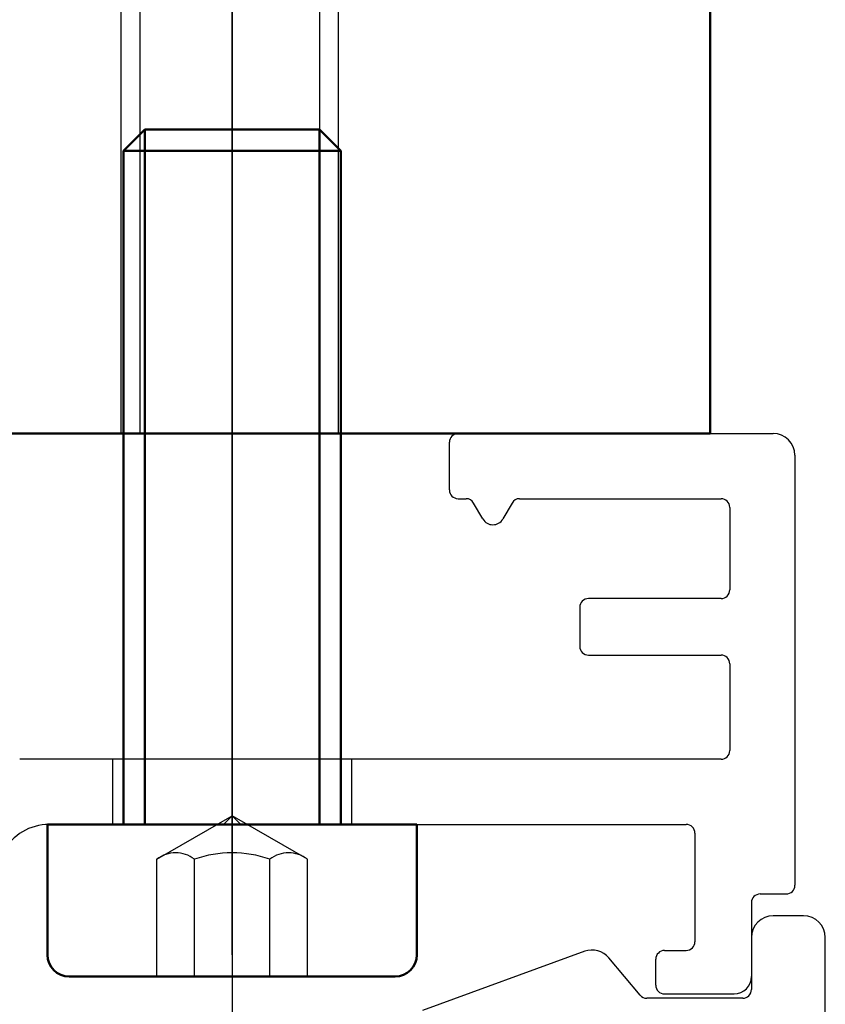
# Model space of a CAD drawing. Extents: x 1911006 to 2186114, y 709265 to 747216.
# Tile 212 of 256: x 1925491 to 1925509, y 735105 to 735128. Entities that reach past the tile are written whole.
import ezdxf

# ---------------------------------------------------------------- set-up
doc = ezdxf.new("R2010")
doc.units = 0
doc.header["$LTSCALE"] = 500
doc.header["$MEASUREMENT"] = 0
for name, pattern in [('AM_DIN_F_W050', [6.25, 4.75, -1.5]), ('AM_DIN_F_W050x2', [3.125, 2.25, -0.875]), ('AM_DIN_G_W050', [13.75, 9.75, -1.5, 1, -1.5])]:
    doc.linetypes.add(name, pattern=pattern)
doc.layers.get('0').update_dxf_attribs({"linetype": 'CONTINUOUS'})
for name, color, linetype, lineweight in [('!_A_01_TENKÁ', 8, 'CONTINUOUS', 13), ('AM_0', 7, 'CONTINUOUS', 50), ('AM_3', 6, 'AM_DIN_F_W050', 25), ('AM_7', 4, 'AM_DIN_G_W050', 25), ('Bauseitig_AM_0', 9, 'CONTINUOUS', 50), ('Bauseitig_AM_3', 9, 'AM_DIN_F_W050', 25), ('Bauseitig_AM_7', 9, 'AM_DIN_G_W050', 25)]:
    doc.layers.add(name, color=color, linetype=linetype, lineweight=lineweight)

msp = doc.modelspace()

# ---------------------------------------------------------------- linework, layer by layer
at = {"layer": '!_A_01_TENKÁ', "color": 7}
for p, q in [((1925456.454, 735118.227), (1925506.454, 735118.227)), ((1925506.454, 735118.227), (1925456.454, 735118.227))]:
    msp.add_line(p, q, dxfattribs=at)
at = {"color": 7, "linetype": 'Continuous'}
for p, q in [((1925500.654, 735118.227), (1925507.904, 735118.227)), ((1925500.454, 735116.927), (1925500.454, 735118.027)), ((1925508.404, 735117.727), (1925508.404, 735107.827)), ((1925500.654, 735116.727), (1925500.838, 735116.727)), ((1925501.223, 735116.26), (1925501.011, 735116.627)), ((1925501.896, 735116.627), (1925501.684, 735116.26)), ((1925502.069, 735116.727), (1925506.704, 735116.727)), ((1925506.904, 735116.527), (1925506.904, 735114.627)), ((1925506.704, 735114.427), (1925503.654, 735114.427)), ((1925503.454, 735114.227), (1925503.454, 735113.327)), ((1925503.654, 735113.127), (1925506.704, 735113.127)), ((1925506.904, 735112.927), (1925506.904, 735110.927)), ((1925506.704, 735110.727), (1925490.567, 735110.727)), ((1925495.454, 735109.427), (1925495.254, 735109.227)), ((1925495.654, 735109.227), (1925495.454, 735109.427)), ((1925491.244, 735109.227), (1925495.254, 735109.227)), ((1925495.654, 735109.227), (1925505.904, 735109.227)), ((1925506.104, 735109.027), (1925506.104, 735106.527)), ((1925507.604, 735107.627), (1925508.204, 735107.627)), ((1925507.404, 735107.427), (1925507.404, 735105.727)), ((1925508.604, 735107.127), (1925507.904, 735107.127)), ((1925507.404, 735106.627), (1925507.404, 735105.427)), ((1925509.104, 735101.527), (1925509.104, 735106.627)), ((1925503.568, 735106.307), (1925499.832, 735104.948)), ((1925505.404, 735106.327), (1925505.904, 735106.327)), ((1925504.844, 735105.298), (1925504.122, 735106.159)), ((1925505.204, 735105.527), (1925505.204, 735106.127)), ((1925505.404, 735105.327), (1925507.004, 735105.327)), ((1925507.204, 735105.227), (1925504.997, 735105.227))]:
    msp.add_line(p, q, dxfattribs=at)
for centre, radius, start, end in [((1925500.654, 735118.027), 0.2, 90, 180), ((1925507.904, 735117.727), 0.5, 0, 90), ((1925500.654, 735116.927), 0.2, 180, 270), ((1925500.838, 735116.527), 0.2, 30, 90), ((1925502.069, 735116.527), 0.2, 90, 150), ((1925506.704, 735116.527), 0.2, 0, 90), ((1925501.454, 735116.393), 0.266, 210, 330), ((1925506.704, 735114.627), 0.2, 270, 0), ((1925503.654, 735114.227), 0.2, 90, 180), ((1925503.654, 735113.327), 0.2, 180, 270), ((1925506.704, 735112.927), 0.2, 0, 90), ((1925506.704, 735110.927), 0.2, 270, 0), ((1925491.244, 735108.027), 1.2, 90, 151.4281), ((1925505.904, 735109.027), 0.2, 0, 90), ((1925508.204, 735107.827), 0.2, 270, 0), ((1925507.604, 735107.427), 0.2, 90, 180), ((1925507.904, 735106.627), 0.5, 90, 180), ((1925508.604, 735106.627), 0.5, 0, 90), ((1925505.904, 735106.527), 0.2, 270, 0), ((1925503.739, 735105.837), 0.5, 40, 110), ((1925505.404, 735106.127), 0.2, 90, 180), ((1925507.004, 735105.727), 0.4, 270, 0), ((1925505.404, 735105.527), 0.2, 180, 270), ((1925504.997, 735105.427), 0.2, 220, 270), ((1925507.204, 735105.427), 0.2, 270, 0)]:
    msp.add_arc(centre, radius, start, end, dxfattribs=at)
at = {"layer": 'AM_0', "color": 7}
for p, q in [((1925506.454, 735128.227), (1925506.454, 735118.227)), ((1925506.454, 735118.227), (1925456.454, 735118.227))]:
    msp.add_line(p, q, dxfattribs=at)
at = {"layer": 'AM_3', "color": 7, "linetype": 'AM_DIN_F_W050x2'}
for p, q in [((1925492.904, 735118.227), (1925492.904, 735128.227)), ((1925493.337, 735118.227), (1925493.337, 735128.227)), ((1925497.471, 735118.227), (1925497.471, 735128.227)), ((1925497.904, 735118.227), (1925497.904, 735128.227))]:
    msp.add_line(p, q, dxfattribs=at)
at = {"layer": 'AM_3', "color": 7}
for p, q in [((1925492.704, 735110.727), (1925492.704, 735109.227)), ((1925498.204, 735110.727), (1925498.204, 735109.227))]:
    msp.add_line(p, q, dxfattribs=at)
at = {"layer": 'AM_7', "color": 7}
msp.add_line((1925495.454, 735106.227), (1925495.454, 735131.227), dxfattribs=at)
at = {"layer": 'Bauseitig_AM_0', "color": 7}
for p, q in [((1925492.954, 735124.736), (1925493.445, 735125.227)), ((1925493.445, 735125.227), (1925493.445, 735109.227)), ((1925497.463, 735125.227), (1925493.445, 735125.227)), ((1925497.463, 735125.227), (1925497.463, 735109.227)), ((1925497.954, 735124.736), (1925497.463, 735125.227)), ((1925492.954, 735111.627), (1925492.954, 735124.736)), ((1925497.954, 735124.736), (1925492.954, 735124.736)), ((1925497.954, 735111.627), (1925497.954, 735124.736)), ((1925492.954, 735111.136), (1925492.954, 735111.627)), ((1925497.954, 735111.136), (1925497.954, 735111.627)), ((1925492.954, 735109.227), (1925492.954, 735111.136)), ((1925497.954, 735109.227), (1925497.954, 735111.136)), ((1925491.204, 735106.227), (1925491.204, 735109.227)), ((1925491.204, 735109.227), (1925492.954, 735109.227)), ((1925492.954, 735109.227), (1925497.954, 735109.227)), ((1925497.954, 735109.227), (1925499.704, 735109.227)), ((1925499.704, 735106.227), (1925499.704, 735109.227)), ((1925491.704, 735105.727), (1925499.204, 735105.727))]:
    msp.add_line(p, q, dxfattribs=at)
for centre, start, end in [((1925491.704, 735106.227), 180, 270), ((1925499.204, 735106.227), 270, 0)]:
    msp.add_arc(centre, 0.5, start, end, dxfattribs=at)
at = {"layer": 'Bauseitig_AM_3', "color": 7, "ltscale": 0.2}
for p, q in [((1925493.721, 735108.427), (1925495.454, 735109.427)), ((1925497.186, 735108.427), (1925495.454, 735109.427)), ((1925493.721, 735105.727), (1925493.721, 735108.427)), ((1925494.588, 735105.727), (1925494.588, 735108.427)), ((1925496.32, 735105.727), (1925496.32, 735108.427)), ((1925497.186, 735105.727), (1925497.186, 735108.427))]:
    msp.add_line(p, q, dxfattribs=at)
for centre, radius, start, end in [((1925494.154, 735107.87), 0.705, 52.1211, 127.8789), ((1925495.454, 735105.977), 2.599, 70.5288, 109.4712), ((1925496.753, 735107.87), 0.705, 52.1211, 127.8789)]:
    msp.add_arc(centre, radius, start, end, dxfattribs=at)
at = {"layer": 'Bauseitig_AM_7', "color": 7}
msp.add_line((1925495.454, 735130.227), (1925495.454, 735100.727), dxfattribs=at)

doc.saveas('drawing.dxf')
